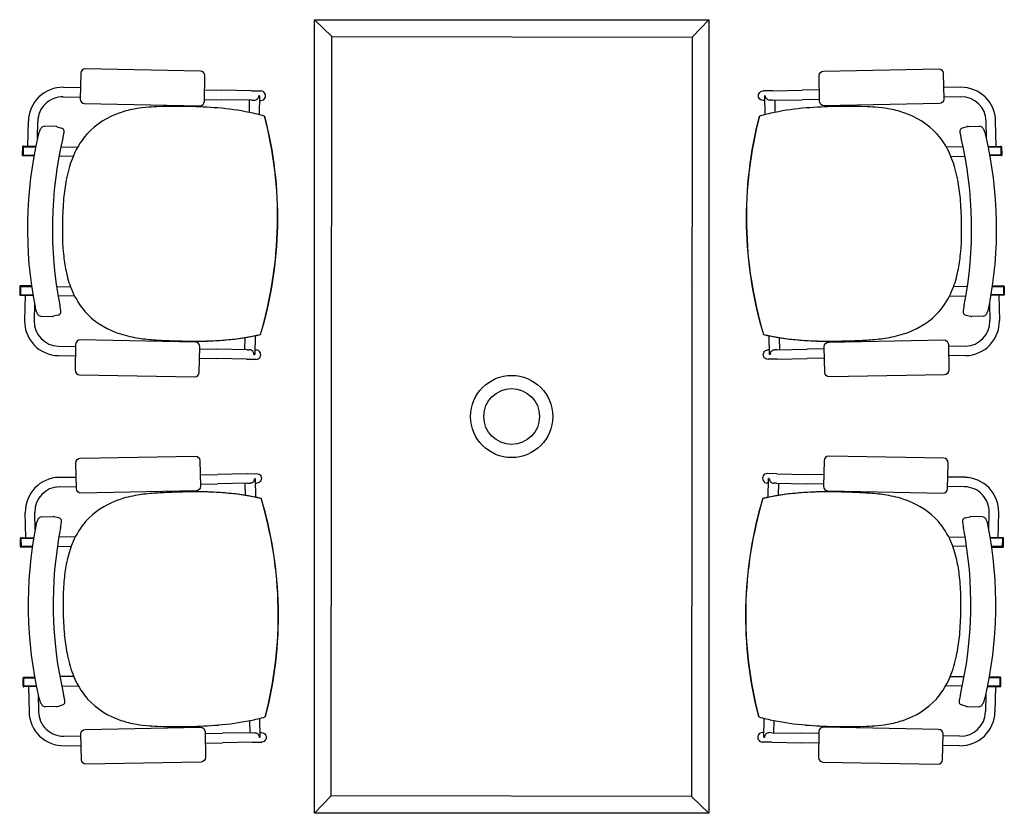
# Model space of a CAD drawing. Header units: millimetres. Extents: x -11575 to 52845, y -36266 to 23021.
# Tile 111 of 184: x 31837 to 33726, y 8394 to 9917. Entities that reach past the tile are written whole.
import ezdxf

# ---------------------------------------------------------------- set-up
doc = ezdxf.new("R2010")
doc.units = ezdxf.units.MM
doc.header["$MEASUREMENT"] = 0
doc.layers.add('GREY SCALE', color=9, linetype='Continuous', true_color=0x808080)
doc.layers.add('GREYSCALE', color=9, linetype='Continuous', lineweight=0, true_color=0x808080)

# ---------------------------------------------------------------- blocks, each defined once
blk = doc.blocks.new('FLOOR PLAN')
at = {"layer": 'GREYSCALE', "color": 0, "lineweight": -2}
for p, q in [((2402.4, 9916.9), (2435.9, 9884.8)), ((3159.3, 9916.9), (3127.2, 9883.5)), ((1954, 9814.3), (1953, 9764.7)), ((2183.7, 9818.5), (1962.7, 9822.7)), ((2191.2, 9760.2), (2192.1, 9809.8)), ((3371.9, 9760.2), (3371, 9809.8)), ((3379.4, 9818.5), (3600.5, 9822.7)), ((3609.2, 9814.3), (3610.1, 9764.7)), ((1920.5, 9769.1), (1953.1, 9768.5)), ((1920.8, 9787.3), (1953.4, 9786.7)), ((2191.6, 9782.2), (2224.7, 9781.6)), ((2281.8, 9780.5), (2224.7, 9781.6)), ((2281.8, 9780.5), (2299.8, 9780.2)), ((2295.7, 9771.2), (2295.7, 9771.2)), ((2297.1, 9771.1), (2295.7, 9771.2)), ((2297.1, 9771), (2296.4, 9734.8)), ((2297.1, 9771), (2297.1, 9771)), ((3281.3, 9780.5), (3263.3, 9780.2)), ((3266, 9771.1), (3267.4, 9771.2)), ((3266, 9771), (3266.7, 9734.8)), ((3266, 9771), (3266, 9771)), ((3267.4, 9771.2), (3267.4, 9771.2)), ((3281.3, 9780.5), (3338.4, 9781.6)), ((3371.5, 9782.2), (3338.4, 9781.6)), ((3642.3, 9787.3), (3609.7, 9786.7)), ((3642.6, 9769.1), (3610, 9768.5)), ((1961.4, 9756), (2182.5, 9751.8)), ((2191.2, 9764.1), (2224.4, 9763.4)), ((2281.5, 9762.4), (2224.4, 9763.4)), ((2277.4, 9762.4), (2277, 9739.2)), ((2281.5, 9762.4), (2286.4, 9762.3)), ((2297, 9762.1), (2299.5, 9762)), ((3266.2, 9762.1), (3263.6, 9762)), ((3281.6, 9762.4), (3276.7, 9762.3)), ((3281.6, 9762.4), (3338.7, 9763.4)), ((3285.7, 9762.4), (3286.1, 9739.2)), ((3371.9, 9764.1), (3338.7, 9763.4)), ((3601.7, 9756), (3380.6, 9751.8)), ((2306.7, 9731.9), (2306.7, 9731.9)), ((2307.1, 9731.9), (2307.1, 9731.9)), ((3256, 9731.9), (3256, 9731.9)), ((3256.4, 9731.9), (3256.4, 9731.9)), ((1852.5, 9674), (1853.4, 9722.3)), ((1870.9, 9688.9), (1871.5, 9721.9)), ((1906.2, 9712), (1884.2, 9712.4)), ((3656.9, 9712), (3678.9, 9712.4)), ((3692.2, 9688.9), (3691.6, 9721.9)), ((3710.6, 9674), (3709.7, 9722.3)), ((1906.2, 9712), (1906.2, 9712)), ((1907.9, 9711.7), (1917.5, 9709.1)), ((3655.2, 9711.7), (3645.6, 9709.1)), ((3656.9, 9712), (3656.9, 9712)), ((1919.8, 9689.7), (1919.8, 9689.7)), ((3643.4, 9689.7), (3643.4, 9689.7)), ((1842.1, 9673), (1841.8, 9657.3)), ((1843.3, 9673), (1843, 9657.3)), ((1843, 9657.2), (1843.3, 9657.2)), ((1843, 9656.1), (1864.2, 9655.7)), ((1867.6, 9673.8), (1843.3, 9674.2)), ((1843.6, 9673), (1843.3, 9657.2)), ((1867.4, 9672.6), (1843.3, 9673)), ((1843.3, 9657.2), (1864.4, 9656.8)), ((1843.6, 9673), (1867.4, 9672.6)), ((1916, 9672.8), (1947.7, 9672.3)), ((3647.1, 9672.8), (3615.4, 9672.3)), ((3695.5, 9673.8), (3719.8, 9674.2)), ((3719.5, 9673), (3695.7, 9672.6)), ((3695.7, 9672.6), (3719.8, 9673)), ((3719.8, 9657.2), (3698.7, 9656.8)), ((3720.1, 9656.1), (3699, 9655.7)), ((3719.5, 9673), (3719.8, 9657.2)), ((3719.8, 9673), (3720.1, 9657.3)), ((3720.1, 9657.2), (3719.8, 9657.2)), ((3721, 9673), (3721.3, 9657.3)), ((1939.1, 9654.3), (1912.4, 9654.8)), ((3624, 9654.3), (3650.7, 9654.8)), ((2331.6, 9522), (2331.5, 9522)), ((2331.5, 9522), (2331.6, 9522)), ((2331.5, 9522), (2331.5, 9522)), ((2331.6, 9522), (2332, 9522)), ((2331.6, 9522), (2332, 9522)), ((2331.6, 9522), (2331.6, 9522)), ((2332, 9522), (2332, 9522)), ((3231.5, 9522), (3231.1, 9522)), ((3231.1, 9522), (3231.1, 9522)), ((3231.5, 9522), (3231.1, 9522)), ((3231.5, 9522), (3231.6, 9522)), ((3231.6, 9522), (3231.5, 9522)), ((3231.5, 9522), (3231.5, 9522)), ((3231.6, 9522), (3231.6, 9522)), ((1837.1, 9405.2), (1836.8, 9389.5)), ((1838.3, 9405.2), (1838, 9389.4)), ((1859.4, 9406), (1838.3, 9406.4)), ((1838.6, 9405.2), (1838.3, 9389.4)), ((1859.6, 9404.8), (1838.3, 9405.2)), ((1838.6, 9405.2), (1859.6, 9404.8)), ((1907.7, 9405.1), (1934.3, 9404.6)), ((3121.4, 9403.4), (3121.7, 9403.4)), ((3139.2, 9403.8), (3139.6, 9403.8)), ((3655.4, 9405.1), (3628.8, 9404.6)), ((3724.5, 9405.2), (3703.5, 9404.8)), ((3703.5, 9404.8), (3724.8, 9405.2)), ((3703.7, 9406), (3724.8, 9406.4)), ((3724.5, 9405.2), (3724.8, 9389.4)), ((3724.8, 9405.2), (3725.1, 9389.4)), ((3726, 9405.2), (3726.3, 9389.5)), ((1838, 9389.4), (1838.3, 9389.4)), ((1838, 9388.2), (1862.2, 9387.8)), ((1838.3, 9389.4), (1862, 9389)), ((1847.1, 9388.1), (1846.2, 9339.8)), ((1865, 9372.1), (1864.4, 9339.5)), ((1942.3, 9386.3), (1910.6, 9386.9)), ((3620.8, 9386.3), (3652.5, 9386.9)), ((3698.1, 9372.1), (3698.8, 9339.5)), ((3725.1, 9388.2), (3700.9, 9387.8)), ((3724.8, 9389.4), (3701.1, 9389)), ((3716, 9388.1), (3716.9, 9339.8)), ((3725.1, 9389.4), (3724.8, 9389.4)), ((1866.2, 9365.8), (1866.2, 9365.8)), ((3696.9, 9365.8), (3696.9, 9365.8)), ((1877.4, 9348.1), (1899.4, 9347.7)), ((1910.8, 9350.2), (1901.1, 9347.9)), ((1901.1, 9347.9), (1901.1, 9347.9)), ((3652.3, 9350.2), (3662, 9347.9)), ((3662, 9347.9), (3662, 9347.9)), ((3685.7, 9348.1), (3663.7, 9347.7)), ((2174, 9298.2), (1952.9, 9302.4)), ((2268.9, 9307.1), (2268.5, 9283.8)), ((2288.5, 9310.8), (2287.8, 9274.5)), ((3274.6, 9310.8), (3275.3, 9274.5)), ((3294.2, 9307.1), (3294.7, 9283.8)), ((3389.1, 9298.2), (3610.2, 9302.4)), ((1911.5, 9290.5), (1944.1, 9289.9)), ((1944.2, 9294), (1943.3, 9244.4)), ((2181.4, 9239.9), (2182.4, 9289.5)), ((2182.3, 9285.4), (2215.4, 9284.8)), ((2272.5, 9283.7), (2215.4, 9284.8)), ((2272.5, 9283.7), (2277.5, 9283.7)), ((2284.6, 9280), (2284.6, 9280)), ((2288, 9283.5), (2290.5, 9283.4)), ((3275.1, 9283.5), (3272.6, 9283.4)), ((3278.6, 9280), (3278.6, 9280)), ((3290.6, 9283.7), (3285.7, 9283.7)), ((3290.6, 9283.7), (3347.7, 9284.8)), ((3380.8, 9285.4), (3347.7, 9284.8)), ((3381.7, 9239.9), (3380.8, 9289.5)), ((3618.9, 9294), (3619.8, 9244.4)), ((3651.6, 9290.5), (3619, 9289.9)), ((1911.2, 9272.4), (1943.8, 9271.8)), ((2181.9, 9267.3), (2215.1, 9266.7)), ((2272.2, 9265.6), (2215.1, 9266.7)), ((2272.2, 9265.6), (2290.2, 9265.3)), ((2286.4, 9274.4), (2287.8, 9274.4)), ((2287.8, 9274.4), (2287.8, 9274.4)), ((3290.9, 9265.6), (3273, 9265.3)), ((3275.3, 9274.4), (3275.3, 9274.4)), ((3276.7, 9274.4), (3275.3, 9274.4)), ((3290.9, 9265.6), (3348, 9266.7)), ((3381.2, 9267.3), (3348, 9266.7)), ((3651.9, 9272.4), (3619.3, 9271.8)), ((1951.7, 9235.7), (2172.7, 9231.6)), ((3611.5, 9235.7), (3390.4, 9231.6)), ((1953, 9075.5), (2174.1, 9079.7)), ((2182.8, 9071.3), (2183.7, 9021.7)), ((3380.3, 9071.3), (3379.4, 9021.7)), ((3610.1, 9075.5), (3389, 9079.7)), ((1945.6, 9017.2), (1944.6, 9066.8)), ((3617.5, 9017.2), (3618.5, 9066.8)), ((1912.6, 9038.9), (1945.2, 9039.5)), ((2183.3, 9043.9), (2216.4, 9044.6)), ((2273.6, 9045.6), (2216.4, 9044.6)), ((2273.6, 9045.6), (2291.5, 9046)), ((2287.8, 9036.8), (2289.2, 9036.8)), ((2289.2, 9036.8), (2289.2, 9036.8)), ((2289.9, 9000.5), (2289.2, 9036.7)), ((3289.6, 9045.6), (3271.6, 9046)), ((3273.2, 9000.5), (3273.9, 9036.7)), ((3273.9, 9036.8), (3273.9, 9036.8)), ((3275.3, 9036.8), (3273.9, 9036.8)), ((3289.6, 9045.6), (3346.7, 9044.6)), ((3379.8, 9043.9), (3346.7, 9044.6)), ((3650.5, 9038.9), (3618, 9039.5)), ((1912.9, 9020.7), (1945.5, 9021.3)), ((2175.3, 9013), (1954.3, 9008.8)), ((2183.6, 9025.8), (2216.8, 9026.4)), ((2273.9, 9027.5), (2216.8, 9026.4)), ((2270.3, 9004.2), (2269.8, 9027.4)), ((2273.9, 9027.5), (2278.8, 9027.6)), ((2285.9, 9031.2), (2285.9, 9031.2)), ((2289.4, 9027.8), (2291.9, 9027.8)), ((3273.8, 9027.8), (3271.3, 9027.8)), ((3277.2, 9031.2), (3277.2, 9031.2)), ((3289.2, 9027.5), (3284.3, 9027.6)), ((3289.2, 9027.5), (3346.3, 9026.4)), ((3292.9, 9004.2), (3293.3, 9027.4)), ((3379.5, 9025.8), (3346.3, 9026.4)), ((3387.8, 9013), (3608.8, 9008.8)), ((3650.2, 9020.7), (3617.6, 9021.3)), ((1848.5, 8923.1), (1847.6, 8971.4)), ((1866.3, 8939.1), (1865.7, 8971.7)), ((1878.8, 8963.1), (1900.8, 8963.5)), ((1902.4, 8963.3), (1902.4, 8963.3)), ((1912.2, 8961), (1902.4, 8963.3)), ((3651, 8961), (3660.7, 8963.3)), ((3660.7, 8963.3), (3660.7, 8963.3)), ((3684.3, 8963.1), (3662.3, 8963.5)), ((3696.8, 8939.1), (3697.4, 8971.7)), ((3714.6, 8923.1), (3715.5, 8971.4)), ((1867.5, 8945.4), (1867.5, 8945.4)), ((3695.6, 8945.4), (3695.6, 8945.4)), ((1838.5, 8906), (1838.2, 8921.7)), ((1839.4, 8923), (1863.6, 8923.4)), ((1839.7, 8906), (1839.4, 8921.8)), ((1839.4, 8921.8), (1839.7, 8921.8)), ((1839.7, 8921.8), (1863.4, 8922.2)), ((1840, 8906), (1839.7, 8921.8)), ((1943.7, 8924.9), (1911.9, 8924.3)), ((3619.4, 8924.9), (3651.2, 8924.3)), ((3723.8, 8923), (3699.5, 8923.4)), ((3723.4, 8921.8), (3699.7, 8922.2)), ((3723.1, 8906), (3723.4, 8921.8)), ((3723.7, 8921.8), (3723.4, 8921.8)), ((3723.5, 8906), (3723.8, 8921.8)), ((3724.6, 8906), (3724.9, 8921.7)), ((1860.9, 8906.4), (1839.7, 8906)), ((1860.8, 8905.2), (1839.7, 8904.8)), ((1840, 8906), (1860.9, 8906.4)), ((1909.1, 8906.1), (1935.7, 8906.6)), ((3654.1, 8906.1), (3627.4, 8906.6)), ((3723.1, 8906), (3702.2, 8906.4)), ((3702.2, 8906.4), (3723.4, 8906)), ((3702.3, 8905.2), (3723.4, 8904.8)), ((2332.9, 8789.2), (2332.8, 8789.2)), ((2332.8, 8789.2), (2332.9, 8789.2)), ((2332.8, 8789.2), (2332.8, 8789.2)), ((2332.9, 8789.2), (2333.4, 8789.2)), ((2332.9, 8789.2), (2333.4, 8789.2)), ((2332.9, 8789.2), (2332.9, 8789.2)), ((2333.4, 8789.2), (2333.4, 8789.2)), ((3230.2, 8789.2), (3229.7, 8789.2)), ((3229.7, 8789.2), (3229.7, 8789.2)), ((3230.2, 8789.2), (3229.7, 8789.2)), ((3230.2, 8789.2), (3230.3, 8789.2)), ((3230.3, 8789.2), (3230.2, 8789.2)), ((3230.2, 8789.2), (3230.2, 8789.2)), ((3230.3, 8789.2), (3230.3, 8789.2)), ((1844.4, 8655.2), (1865.5, 8655.6)), ((1844.7, 8638.2), (1844.4, 8654)), ((1844.4, 8654), (1844.7, 8654)), ((1844.7, 8654), (1865.7, 8654.4)), ((1845, 8638.2), (1844.7, 8654)), ((1940.4, 8657), (1913.8, 8656.5)), ((3622.7, 8657), (3649.3, 8656.5)), ((3718.4, 8654), (3697.4, 8654.4)), ((3718.7, 8655.2), (3697.6, 8655.6)), ((3718.1, 8638.2), (3718.4, 8654)), ((3718.4, 8638.2), (3718.7, 8654)), ((3718.7, 8654), (3718.4, 8654)), ((1843.5, 8638.2), (1843.2, 8653.9)), ((1868.8, 8638.6), (1844.7, 8638.2)), ((1869, 8637.5), (1844.7, 8637)), ((1845, 8638.2), (1868.8, 8638.6)), ((1853.8, 8637.2), (1854.7, 8588.9)), ((1917.4, 8638.4), (1949.1, 8639)), ((3645.7, 8638.4), (3614, 8639)), ((3694.1, 8637.5), (3718.4, 8637)), ((3718.1, 8638.2), (3694.3, 8638.6)), ((3694.3, 8638.6), (3718.4, 8638.2)), ((3709.3, 8637.2), (3708.4, 8588.9)), ((3719.6, 8638.2), (3719.9, 8653.9)), ((1872.3, 8622.3), (1872.9, 8589.3)), ((1921.1, 8621.5), (1921.1, 8621.5)), ((3642, 8621.5), (3642, 8621.5)), ((3690.8, 8622.3), (3690.2, 8589.3)), ((1907.6, 8599.2), (1885.6, 8598.8)), ((1907.6, 8599.2), (1907.6, 8599.2)), ((1909.3, 8599.5), (1918.9, 8602.2)), ((3653.9, 8599.5), (3644.2, 8602.2)), ((3655.5, 8599.2), (3655.5, 8599.2)), ((3655.5, 8599.2), (3677.5, 8598.8)), ((2308, 8579.3), (2308, 8579.3)), ((2308.5, 8579.3), (2308.5, 8579.3)), ((3254.7, 8579.3), (3254.7, 8579.3)), ((3255.1, 8579.3), (3255.1, 8579.3)), ((2278.8, 8548.8), (2278.4, 8572)), ((2298.5, 8540.2), (2297.8, 8576.4)), ((3264.6, 8540.2), (3265.3, 8576.4)), ((3284.3, 8548.8), (3284.8, 8572)), ((1921.9, 8542.1), (1954.5, 8542.7)), ((1955.3, 8496.9), (1954.4, 8546.5)), ((1962.8, 8555.2), (2183.8, 8559.4)), ((2192.5, 8551), (2193.5, 8501.4)), ((2192.6, 8547.2), (2225.7, 8547.8)), ((2282.9, 8548.9), (2225.7, 8547.8)), ((2282.9, 8548.9), (2287.8, 8549)), ((2298.3, 8549.1), (2300.8, 8549.2)), ((3264.8, 8549.1), (3262.3, 8549.2)), ((3280.2, 8548.9), (3275.3, 8549)), ((3280.2, 8548.9), (3337.4, 8547.8)), ((3370.5, 8547.2), (3337.4, 8547.8)), ((3370.6, 8551), (3369.6, 8501.4)), ((3600.3, 8555.2), (3379.3, 8559.4)), ((3607.8, 8496.9), (3608.7, 8546.5)), ((3641.2, 8542.1), (3608.6, 8542.7)), ((1922.2, 8523.9), (1954.8, 8524.6)), ((2193, 8529), (2226.1, 8529.6)), ((2283.2, 8530.7), (2226.1, 8529.6)), ((2283.2, 8530.7), (2301.2, 8531)), ((2298.5, 8540.1), (2297.1, 8540)), ((2297.1, 8540), (2297.1, 8540)), ((2298.5, 8540.2), (2298.5, 8540.2)), ((3279.9, 8530.7), (3261.9, 8531)), ((3264.6, 8540.2), (3264.6, 8540.2)), ((3264.6, 8540.1), (3266, 8540)), ((3266, 8540), (3266, 8540)), ((3279.9, 8530.7), (3337, 8529.6)), ((3370.2, 8529), (3337, 8529.6)), ((3640.9, 8523.9), (3608.3, 8524.6)), ((2185.1, 8492.7), (1964, 8488.6)), ((3378, 8492.7), (3599.1, 8488.6)), ((2402.4, 8394.3), (2434.5, 8427.7)), ((3159.3, 8394.3), (3125.9, 8426.4))]:
    blk.add_line(p, q, dxfattribs=at)
at = {"layer": 'GREYSCALE', "color": 0, "lineweight": -2, "ltscale": 3}
for p, q in [((2402.4, 8394.3), (2402.4, 9916.9)), ((2402.4, 9916.9), (3159.3, 9916.9)), ((3159.3, 9916.9), (3159.3, 8394.3)), ((2434.5, 8427.7), (2435.9, 9884.8)), ((2435.9, 9884.8), (3127.2, 9883.5)), ((3127.2, 9883.5), (3125.9, 8426.4)), ((3125.9, 8426.4), (2434.5, 8427.7)), ((3159.3, 8394.3), (2402.4, 8394.3))]:
    blk.add_line(p, q, dxfattribs=at)
at = {"layer": 'GREYSCALE', "color": 0, "lineweight": -2}
for radius in [78.9, 53.5]:
    blk.add_circle((2780.9, 9155.6), radius, dxfattribs=at)
for centre, radius, start, end in [((1919.6, 9721), 66.2, 88.9265, 178.9265), ((1919.6, 9721), 48.1, 88.9265, 178.9265), ((2286.4, 9771.5), 9.3, 320.9874, 357.9711), ((2287.6, 9771.2), 9.56, 358.9475, 359.7303), ((3275.5, 9771.2), 9.56, 180.2697, 181.0525), ((3276.7, 9771.5), 9.3, 182.0289, 219.0126), ((3643.5, 9721), 66.2, 1.0735, 91.0735), ((3643.5, 9721), 48.1, 1.0735, 91.0735), ((2118.2, 9312.9), 437.4, 91.6736, 94.4417), ((2131, 8912.5), 837.9, 90.1534, 91.7475), ((2135.4, 8120.4), 1630, 89.0925, 90.2359), ((2148.1, 8910.1), 840.3, 85.3044, 89.1073), ((3415, 8910.1), 840.3, 90.8927, 94.6956), ((3427.7, 8120.4), 1630, 89.7641, 90.9075), ((3432.2, 8912.5), 837.9, 88.2525, 89.8466), ((3444.9, 9312.9), 437.4, 85.5583, 88.3264), ((2076.7, 9595), 151.1, 108.1843, 137.222), ((2091.1, 9552.8), 195.7, 99.2671, 108.338), ((2105.4, 9469.5), 280.2, 94.3147, 99.3977), ((2174.3, 9226.1), 523.2, 78.6185, 85.3302), ((2191.2, 9318.7), 429, 74.3859, 78.3839), ((1556.3, 9536.6), 775.4, 358.9261, 14.5947), ((1557.2, 9536.5), 774.9, 358.9265, 14.6045), ((4005.9, 9536.5), 774.9, 165.3955, 181.0735), ((4006.8, 9536.6), 775.4, 165.4053, 181.0739), ((3371.9, 9318.7), 429, 101.6161, 105.6141), ((3388.8, 9226.1), 523.2, 94.6698, 101.3815), ((3457.7, 9469.5), 280.2, 80.6023, 85.6853), ((3472, 9552.8), 195.7, 71.662, 80.7329), ((3486.4, 9595), 151.1, 42.778, 71.8157), ((1884.3, 9705), 7.45, 105.0289, 128.8658), ((1884.1, 9705.5), 6.85, 89.0641, 104.6131), ((3679, 9705.5), 6.85, 75.3869, 90.9359), ((3678.8, 9705), 7.45, 51.1342, 74.9711), ((2636.6, 9516.1), 784.9, 166.812, 191.041), ((1930.8, 9681.5), 60, 160.729, 166.8631), ((1915.7, 9686.8), 44, 155.9491, 160.6912), ((1902.8, 9692.5), 29.9, 152.0682, 155.8404), ((1892.1, 9698.3), 17.8, 142.723, 152.4252), ((1886.1, 9702.8), 10.2, 128.9502, 142.5963), ((1906.1, 9705.3), 6.68, 74.5299, 88.8862), ((1915.8, 9703.1), 6.23, 16.0111, 74.3109), ((1725.8, 9736.3), 199.5, 347.412, 348.2764), ((1816.3, 9717.6), 107.1, 348.2346, 349.6353), ((1875.5, 9706.8), 46.9, 349.6217, 351.6847), ((1914.6, 9702.7), 7.53, 359.9191, 16.0863), ((1896.7, 9703.8), 25.5, 351.5581, 354.8684), ((1909.9, 9702.6), 12.2, 354.8025, 0.4001), ((2080, 9597.2), 152, 138.6539, 159.8734), ((3483.2, 9597.2), 152, 20.1266, 41.3461), ((3648.5, 9702.7), 7.53, 163.9137, 180.0809), ((3653.2, 9702.6), 12.2, 179.5999, 185.1975), ((3666.4, 9703.8), 25.5, 185.1316, 188.4419), ((3687.6, 9706.8), 46.9, 188.3153, 190.3783), ((3647.3, 9703.1), 6.23, 105.6891, 163.9889), ((3746.8, 9717.6), 107.1, 190.3647, 191.7654), ((3837.3, 9736.3), 199.5, 191.7236, 192.588), ((3657, 9705.3), 6.68, 91.1138, 105.4701), ((3677, 9702.8), 10.2, 37.4037, 51.0498), ((3671, 9698.3), 17.8, 27.5748, 37.277), ((3660.3, 9692.5), 29.9, 24.1596, 27.9318), ((3647.4, 9686.8), 44, 19.3088, 24.0509), ((3632.3, 9681.5), 60, 13.1369, 19.271), ((2926.6, 9516.1), 784.9, 348.959, 13.188), ((2663.6, 9515.6), 764, 166.8281, 191.0249), ((1627.3, 9758.2), 300.4, 346.8112, 347.4321), ((3935.8, 9758.2), 300.4, 192.5679, 193.1888), ((2899.5, 9515.6), 764, 348.9751, 13.1719), ((1843, 9657.3), 1.21, 178.9265, 268.9265), ((1843.3, 9673), 1.21, 88.9265, 178.9265), ((3719.8, 9673), 1.21, 1.0735, 91.0735), ((3720.1, 9657.3), 1.21, 271.0735, 1.0735), ((2161.5, 9565.8), 239.4, 159.5209, 169.3537), ((3401.6, 9565.8), 239.4, 10.6463, 20.4791), ((2290, 9541), 370.3, 169.269, 174.9366), ((3273.1, 9541), 370.3, 5.0634, 10.731), ((2542.5, 9519.9), 623.7, 175.0477, 179.0922), ((3020.6, 9519.9), 623.7, 0.9078, 4.9523), ((2571.2, 9515.9), 652.5, 178.7823, 181.1843), ((2991.9, 9515.9), 652.5, 358.8157, 1.2177), ((1556.2, 9536.6), 775.4, 343.2584, 358.9268), ((1556.3, 9536.6), 775.4, 343.2584, 358.9268), ((1557.2, 9536.5), 774.9, 343.2485, 358.9266), ((4005.9, 9536.5), 774.9, 181.0734, 196.7515), ((4006.8, 9536.6), 775.4, 181.0732, 196.7416), ((4006.9, 9536.6), 775.4, 181.0732, 196.7416), ((2347.9, 9509.4), 429.2, 180.936, 186.2036), ((3215.2, 9509.4), 429.2, 353.7964, 359.064), ((2205.8, 9493.6), 286.1, 186.1307, 192.6925), ((3357.3, 9493.6), 286.1, 347.3075, 353.8693), ((2120.2, 9473.6), 198.3, 192.4771, 203.1261), ((3442.9, 9473.6), 198.3, 336.8739, 347.5229), ((1838.3, 9405.2), 1.21, 88.9265, 178.9265), ((2068.5, 9450.8), 141.7, 202.8722, 221.2734), ((3494.7, 9450.8), 141.7, 318.7266, 337.1278), ((3724.8, 9405.2), 1.21, 1.0735, 91.0735), ((1838, 9389.5), 1.21, 178.9265, 268.9265), ((3725.1, 9389.5), 1.21, 271.0735, 1.0735), ((1924.6, 9377.1), 59.5, 190.9626, 197.1543), ((1908.5, 9372.1), 42.7, 197.0808, 201.9625), ((1895.7, 9366.9), 28.8, 201.984, 205.9273), ((1888.4, 9363.3), 20.7, 205.816, 210.8836), ((1909.3, 9356.3), 6.28, 283.7183, 350.7242), ((1635.3, 9315.1), 283.8, 10.081, 11.0511), ((1769.4, 9339), 147.5, 8.9675, 10.0698), ((1846.8, 9351.1), 69.2, 7.0459, 9.0332), ((1881.8, 9355.5), 33.9, 4.3976, 6.9727), ((1906.9, 9356.8), 8.76, 349.9847, 358.9295), ((1899.7, 9356.9), 16, 359.1984, 4.2965), ((2074.8, 9459.9), 152.6, 222.2672, 249.5736), ((3488.3, 9459.9), 152.6, 290.4264, 317.7328), ((3681.3, 9355.5), 33.9, 173.0273, 175.6024), ((3663.4, 9356.9), 16, 175.7035, 180.8016), ((3656.2, 9356.8), 8.76, 181.0705, 190.0153), ((3653.8, 9356.3), 6.28, 189.2758, 256.2817), ((3716.3, 9351.1), 69.2, 170.9668, 172.9541), ((3793.7, 9339), 147.5, 169.9302, 171.0325), ((3927.9, 9315.1), 283.8, 168.9489, 169.919), ((3674.7, 9363.3), 20.7, 329.1164, 334.184), ((3667.4, 9366.9), 28.8, 334.0727, 338.016), ((3654.6, 9372.1), 42.7, 338.0375, 342.9192), ((3638.5, 9377.1), 59.5, 342.8457, 349.0374), ((1912.4, 9338.6), 66.2, 178.9265, 268.9265), ((1912.4, 9338.6), 48.1, 178.9265, 268.9265), ((1881.8, 9359.3), 13, 210.7123, 219.8212), ((1878.6, 9356.6), 8.76, 219.5197, 236.0357), ((1877.6, 9355.1), 6.97, 235.9805, 268.6378), ((1899.5, 9354.4), 6.68, 268.9603, 283.3271), ((3650.7, 9338.6), 48.1, 271.0735, 1.0735), ((3650.7, 9338.6), 66.2, 271.0735, 1.0735), ((3663.6, 9354.4), 6.68, 256.6729, 271.0397), ((3685.5, 9355.1), 6.97, 271.3622, 304.0195), ((3684.5, 9356.6), 8.76, 303.9643, 320.4803), ((3681.3, 9359.3), 13, 320.1788, 329.2877), ((2092.5, 9508.3), 204, 249.666, 260.0159), ((3470.6, 9508.3), 204, 279.9841, 290.334), ((2116.2, 9642.7), 340.6, 260.0021, 265.5244), ((2150.3, 10066.7), 765.9, 265.4613, 267.7503), ((2181.4, 10723.1), 1423, 267.534, 268.8437), ((2182.1, 10719.1), 1419.1, 267.8615, 268.3462), ((2172.6, 10316), 1015.8, 268.2255, 270.1482), ((2171.3, 10194.2), 894, 268.8101, 271.1738), ((2171.4, 10138.4), 838.3, 268.8013, 272.2228), ((2173.6, 10064.9), 764.7, 270.1211, 272.516), ((2178.5, 9917.8), 617.6, 271.0297, 275.508), ((2180.9, 9886.6), 586.2, 272.2489, 275.5185), ((2181.4, 9890), 589.7, 272.5018, 275.0017), ((2195.1, 9751.1), 450.1, 274.8032, 283.3746), ((2195.8, 9745.7), 444.6, 275.3588, 283.4013), ((2195.6, 9746.3), 445.2, 275.4343, 283.3944), ((3368, 9751.1), 450.1, 256.6254, 265.1968), ((3367.3, 9745.7), 444.6, 256.5987, 264.6412), ((3367.5, 9746.3), 445.2, 256.6056, 264.5657), ((3384.6, 9917.8), 617.6, 264.492, 268.9703), ((3382.2, 9886.6), 586.2, 264.4815, 267.7511), ((3381.7, 9890), 589.7, 264.9983, 267.4982), ((3389.5, 10064.9), 764.7, 267.484, 269.8789), ((3391.7, 10138.4), 838.3, 267.7772, 271.1987), ((3391.8, 10194.2), 894, 268.8262, 271.1899), ((3390.5, 10316), 1015.8, 269.8518, 271.7745), ((3381.7, 10723.1), 1423, 271.1563, 272.466), ((3381, 10719.1), 1419.1, 271.6538, 272.1385), ((3412.8, 10066.7), 765.9, 272.2497, 274.5387), ((3446.9, 9642.7), 340.6, 274.4756, 279.9979), ((2277.1, 9274.4), 9.32, 359.9132, 36.8343), ((3286, 9274.4), 9.32, 143.1657, 180.0868), ((2278.7, 9274.7), 9.08, 358.1019, 358.9263), ((3284.4, 9274.7), 9.08, 181.0737, 181.8981), ((1913.8, 8972.6), 66.2, 91.0735, 181.0735), ((2278.5, 9036.8), 9.32, 323.1657, 0.0868), ((2280.1, 9036.5), 9.08, 1.0737, 1.8981), ((3283, 9036.5), 9.08, 178.1019, 178.9263), ((3284.6, 9036.8), 9.32, 179.9132, 216.8343), ((3649.3, 8972.6), 66.2, 358.9265, 88.9265), ((1913.8, 8972.6), 48.1, 91.0735, 181.0735), ((3649.3, 8972.6), 48.1, 358.9265, 88.9265), ((2076.2, 8851.3), 152.6, 110.4264, 137.7328), ((2093.9, 8803), 204, 99.9841, 110.334), ((2117.6, 8668.5), 340.6, 94.4756, 99.9979), ((2151.6, 8244.5), 765.9, 92.2497, 94.5387), ((2182.8, 7588.1), 1423, 91.1563, 92.466), ((2183.4, 7592.1), 1419.1, 91.6538, 92.1385), ((2173.9, 7995.3), 1015.8, 89.8518, 91.7745), ((2172.7, 8117), 894, 88.8262, 91.1899), ((2172.8, 8172.8), 838.3, 87.7772, 91.1987), ((2174.9, 8246.4), 764.7, 87.484, 89.8789), ((2179.9, 8393.4), 617.6, 84.492, 88.9703), ((2182.3, 8424.7), 586.2, 84.4815, 87.7511), ((2182.8, 8421.2), 589.7, 84.9983, 87.4982), ((2196.5, 8560.2), 450.1, 76.6254, 85.1968), ((2197.2, 8565.5), 444.6, 76.5987, 84.6412), ((2197, 8565), 445.2, 76.6056, 84.5657), ((1557.6, 8774.7), 775.4, 1.0732, 16.7416), ((1557.7, 8774.7), 775.4, 1.0732, 16.7416), ((1558.6, 8774.7), 774.9, 1.0734, 16.7515), ((4004.5, 8774.7), 774.9, 163.2485, 178.9266), ((4005.4, 8774.7), 775.4, 163.2584, 178.9268), ((4005.5, 8774.7), 775.4, 163.2584, 178.9268), ((3366.6, 8560.2), 450.1, 94.8032, 103.3746), ((3366, 8565.5), 444.6, 95.3588, 103.4013), ((3366.1, 8565), 445.2, 95.4343, 103.3944), ((3383.2, 8393.4), 617.6, 91.0297, 95.508), ((3380.8, 8424.7), 586.2, 92.2489, 95.5185), ((3380.3, 8421.2), 589.7, 92.5018, 95.0017), ((3388.2, 8246.4), 764.7, 90.1211, 92.516), ((3390.3, 8172.8), 838.3, 88.8013, 92.2228), ((3390.5, 8117), 894, 88.8101, 91.1738), ((3389.2, 7995.3), 1015.8, 88.2255, 90.1482), ((3380.3, 7588.1), 1423, 87.534, 88.8437), ((3379.7, 7592.1), 1419.1, 87.8615, 88.3462), ((3411.5, 8244.5), 765.9, 85.4613, 87.7503), ((3445.5, 8668.5), 340.6, 80.0021, 85.5244), ((3469.3, 8803), 204, 69.666, 80.0159), ((3486.9, 8851.3), 152.6, 42.2672, 69.5736), ((1897.1, 8944.3), 28.8, 154.0727, 158.016), ((1889.7, 8947.9), 20.7, 149.1164, 154.184), ((1883.1, 8951.9), 13, 140.1788, 149.2877), ((1879.9, 8954.6), 8.76, 123.9643, 140.4803), ((1878.9, 8956.1), 6.97, 91.3622, 124.0195), ((1900.9, 8956.8), 6.68, 76.6729, 91.0397), ((1910.7, 8954.9), 6.28, 9.2758, 76.2817), ((3652.4, 8954.9), 6.28, 103.7183, 170.7242), ((3662.2, 8956.8), 6.68, 88.9603, 103.3271), ((3684.2, 8956.1), 6.97, 55.9805, 88.6378), ((3683.2, 8954.6), 8.76, 39.5197, 56.0357), ((3680, 8951.9), 13, 30.7123, 39.8212), ((3673.4, 8947.9), 20.7, 25.816, 30.8836), ((3666, 8944.3), 28.8, 21.984, 25.9273), ((2637.9, 8795.1), 784.9, 168.959, 193.188), ((1925.9, 8934.1), 59.5, 162.8457, 169.0374), ((1909.9, 8939.1), 42.7, 158.0375, 162.9192), ((2665, 8795.6), 764, 168.9751, 193.1719), ((1636.6, 8996.1), 283.8, 348.9489, 349.919), ((1770.8, 8972.2), 147.5, 349.9302, 351.0325), ((1848.1, 8960.1), 69.2, 350.9668, 352.9541), ((1883.2, 8955.7), 33.9, 353.0273, 355.6024), ((1908.2, 8954.4), 8.76, 1.0705, 10.0153), ((1901, 8954.3), 16, 355.7035, 0.8016), ((2069.8, 8860.4), 141.7, 138.7266, 157.1278), ((3493.3, 8860.4), 141.7, 22.8722, 41.2734), ((2898.1, 8795.6), 764, 346.8281, 11.0249), ((3654.9, 8954.4), 8.76, 169.9847, 178.9295), ((3662.1, 8954.3), 16, 179.1984, 184.2965), ((3680, 8955.7), 33.9, 184.3976, 186.9727), ((3715, 8960.1), 69.2, 187.0459, 189.0332), ((3792.3, 8972.2), 147.5, 188.9675, 190.0698), ((3926.5, 8996.1), 283.8, 190.081, 191.0511), ((2925.2, 8795.1), 784.9, 346.812, 11.041), ((3653.2, 8939.1), 42.7, 17.0808, 21.9625), ((3637.2, 8934.1), 59.5, 10.9626, 17.1543), ((1839.4, 8921.8), 1.21, 91.0735, 181.0735), ((3723.7, 8921.8), 1.21, 358.9265, 88.9265), ((1839.7, 8906), 1.21, 181.0735, 271.0735), ((2121.6, 8837.6), 198.3, 156.8739, 167.5229), ((3441.5, 8837.6), 198.3, 12.4771, 23.1261), ((3723.4, 8906), 1.21, 268.9265, 358.9265), ((2207.1, 8817.6), 286.1, 167.3075, 173.8693), ((3356, 8817.6), 286.1, 6.1307, 12.6925), ((2349.3, 8801.8), 429.2, 173.7964, 179.064), ((3213.8, 8801.8), 429.2, 0.936, 6.2036), ((2572.5, 8795.3), 652.5, 178.8157, 181.2177), ((2990.6, 8795.3), 652.5, 358.7823, 1.1843), ((1557.7, 8774.7), 775.4, 345.4053, 1.0739), ((1558.6, 8774.7), 774.9, 345.3955, 1.0735), ((4004.5, 8774.7), 774.9, 178.9265, 194.6045), ((4005.4, 8774.7), 775.4, 178.9261, 194.5947), ((2543.9, 8791.3), 623.7, 180.9078, 184.9523), ((3019.3, 8791.3), 623.7, 355.0477, 359.0922), ((2291.3, 8770.2), 370.3, 185.0634, 190.731), ((3271.8, 8770.2), 370.3, 349.269, 354.9366), ((2162.9, 8745.5), 239.4, 190.6463, 200.4791), ((3400.2, 8745.5), 239.4, 339.5209, 349.3537), ((1844.4, 8653.9), 1.21, 91.0735, 181.0735), ((2081.3, 8714), 152, 200.1266, 221.3461), ((3481.8, 8714), 152, 318.6539, 339.8734), ((3718.7, 8653.9), 1.21, 358.9265, 88.9265), ((1844.7, 8638.2), 1.21, 181.0735, 271.0735), ((3718.4, 8638.2), 1.21, 268.9265, 358.9265), ((1628.6, 8553), 300.4, 12.5679, 13.1888), ((1727.2, 8574.9), 199.5, 11.7236, 12.588), ((3836, 8574.9), 199.5, 167.412, 168.2764), ((3934.5, 8553), 300.4, 166.8112, 167.4321), ((1932.2, 8629.7), 60, 193.1369, 199.271), ((1917, 8624.4), 44, 199.3088, 204.0509), ((1904.2, 8618.7), 29.9, 204.1596, 207.9318), ((1893.5, 8612.9), 17.8, 207.5748, 217.277), ((1887.4, 8608.4), 10.2, 217.4037, 231.0498), ((1885.7, 8606.2), 7.45, 231.1342, 254.9711), ((1885.5, 8605.7), 6.85, 255.3869, 270.9359), ((1907.5, 8605.9), 6.68, 271.1138, 285.4701), ((1917.2, 8608.1), 6.23, 285.6891, 343.9889), ((1817.6, 8593.6), 107.1, 10.3647, 11.7654), ((1876.9, 8604.4), 46.9, 8.3153, 10.3783), ((1916, 8608.5), 7.53, 343.9137, 0.0809), ((1898.1, 8607.4), 25.5, 5.1316, 8.4419), ((1911.2, 8608.6), 12.2, 359.5999, 5.1975), ((2078.1, 8716.2), 151.1, 222.778, 251.8157), ((3485, 8716.2), 151.1, 288.1843, 317.222), ((3651.9, 8608.6), 12.2, 174.8025, 180.4001), ((3647.2, 8608.5), 7.53, 179.9191, 196.0863), ((3665.1, 8607.4), 25.5, 171.5581, 174.8684), ((3686.2, 8604.4), 46.9, 169.6217, 171.6847), ((3645.9, 8608.1), 6.23, 196.0111, 254.3109), ((3745.5, 8593.6), 107.1, 168.2346, 169.6353), ((3655.6, 8605.9), 6.68, 254.5299, 268.8862), ((3677.6, 8605.7), 6.85, 269.0641, 284.6131), ((3677.4, 8606.2), 7.45, 285.0289, 308.8658), ((3675.7, 8608.4), 10.2, 308.9502, 322.5963), ((3669.6, 8612.9), 17.8, 322.723, 332.4252), ((3658.9, 8618.7), 29.9, 332.0682, 335.8404), ((3646.1, 8624.4), 44, 335.9491, 340.6912), ((3631, 8629.7), 60, 340.729, 346.8631), ((1921, 8590.2), 66.2, 181.0735, 271.0735), ((1921, 8590.2), 48.1, 181.0735, 271.0735), ((2192.6, 8992.5), 429, 281.6161, 285.6141), ((3370.5, 8992.5), 429, 254.3859, 258.3839), ((3642.1, 8590.2), 66.2, 268.9265, 358.9265), ((3642.1, 8590.2), 48.1, 268.9265, 358.9265), ((2092.5, 8758.4), 195.7, 251.662, 260.7329), ((2106.8, 8841.7), 280.2, 260.6023, 265.6853), ((2119.5, 8998.3), 437.4, 265.5583, 268.3264), ((2132.3, 9398.7), 837.9, 268.2525, 269.8466), ((2136.8, 10190.8), 1630, 269.7641, 270.9075), ((2149.5, 9401.1), 840.3, 270.8927, 274.6956), ((2175.7, 9085.2), 523.2, 274.6698, 281.3815), ((3387.4, 9085.2), 523.2, 258.6185, 265.3302), ((3413.6, 9401.1), 840.3, 265.3044, 269.1073), ((3426.3, 10190.8), 1630, 269.0925, 270.2359), ((3430.8, 9398.7), 837.9, 270.1534, 271.7475), ((3443.6, 8998.3), 437.4, 271.6736, 274.4417), ((3456.4, 8841.7), 280.2, 274.3147, 279.3977), ((3470.6, 8758.4), 195.7, 279.2671, 288.338), ((2287.8, 8539.7), 9.3, 2.0289, 39.0126), ((3275.3, 8539.7), 9.3, 140.9874, 177.9711), ((2288.9, 8540), 9.56, 0.2697, 1.0525), ((3274.2, 8540), 9.56, 178.9475, 179.7303)]:
    blk.add_arc(centre, radius, start, end, dxfattribs=at)
for centre, major_axis, ratio, start_param, end_param in [((1962.6, 9814.1), (-5.99, 6.22), 0.992436, -0.781602, 0.781602), ((2183.5, 9809.9), (-6.22, -5.99), 0.992436, 2.359991, 3.923195), ((2299.6, 9771.1), (-0.17, -9.07), 0.999507, 0, 3.141593), ((1961.6, 9764.6), (-6.22, -5.99), 0.992436, -0.781602, 0.781602), ((2182.6, 9760.4), (-5.99, 6.22), 0.992436, 2.359991, 3.923195), ((2286.6, 9771.3), (0.17, 9.07), 0.999507, 3.141593, 4.052444), ((1952.8, 9293.8), (5.99, -6.22), 0.992436, 2.359991, 3.923195), ((2173.7, 9289.6), (6.22, 5.99), 0.992436, -0.781602, 0.781602), ((2277.3, 9274.6), (-0.17, -9.07), 0.999507, 2.230741, 3.141593), ((2290.3, 9274.3), (-0.17, -9.07), 0.999507, 0, 3.141593), ((1951.9, 9244.3), (6.22, 5.99), 0.992436, 2.359991, 3.923195), ((2172.8, 9240.2), (5.99, -6.22), 0.992436, -0.781602, 0.781602), ((3388.9, 9071), (-5.99, 6.22), 0.992436, -0.781602, 0.781602), ((3609.9, 9066.9), (-6.22, -5.99), 0.992436, 2.359991, 3.923195), ((3271.4, 9036.9), (0.17, 9.07), 0.999507, 0, 3.141593), ((3284.5, 9036.6), (0.17, 9.07), 0.999507, 2.230741, 3.141593), ((3388, 9021.6), (-6.22, -5.99), 0.992436, -0.781602, 0.781602), ((3608.9, 9017.4), (-5.99, 6.22), 0.992436, 2.359991, 3.923195), ((3379.2, 8550.8), (5.99, -6.22), 0.992436, 2.359991, 3.923195), ((3262.1, 8540.1), (0.17, 9.07), 0.999507, 0, 3.141593), ((3275.1, 8539.9), (-0.17, -9.07), 0.999507, 3.141593, 4.052444), ((3600.1, 8546.6), (6.22, 5.99), 0.992436, -0.781602, 0.781602), ((3378.2, 8501.3), (6.22, 5.99), 0.992436, 2.359991, 3.923195), ((3599.2, 8497.2), (5.99, -6.22), 0.992436, -0.781602, 0.781602)]:
    blk.add_ellipse(centre, major_axis=major_axis, ratio=ratio, start_param=start_param, end_param=end_param, dxfattribs=at)
at = {"layer": 'GREYSCALE', "color": 0, "lineweight": -2, "extrusion": (0, 0, -1)}
for centre, major_axis, ratio, start_param, end_param in [((3379.6, 9809.9), (6.22, -5.99), 0.992436, 2.359991, 3.923195), ((3600.5, 9814.1), (5.99, 6.22), 0.992436, -0.781602, 0.781602), ((3263.5, 9771.1), (0.17, -9.07), 0.999507, 0, 3.141593), ((3276.5, 9771.3), (-0.17, 9.07), 0.999507, 3.141593, 4.052444), ((3380.5, 9760.4), (5.99, 6.22), 0.992436, 2.359991, 3.923195), ((3601.5, 9764.6), (6.22, -5.99), 0.992436, -0.781602, 0.781602), ((3389.4, 9289.6), (-6.22, 5.99), 0.992436, -0.781602, 0.781602), ((3610.3, 9293.8), (-5.99, -6.22), 0.992436, 2.359991, 3.923195), ((3272.8, 9274.3), (0.17, -9.07), 0.999507, 0, 3.141593), ((3285.8, 9274.6), (0.17, -9.07), 0.999507, 2.230741, 3.141593), ((3390.3, 9240.2), (-5.99, -6.22), 0.992436, -0.781602, 0.781602), ((3611.2, 9244.3), (-6.22, 5.99), 0.992436, 2.359991, 3.923195), ((1953.3, 9066.9), (6.22, -5.99), 0.992436, 2.359991, 3.923195), ((2174.2, 9071), (5.99, 6.22), 0.992436, -0.781602, 0.781602), ((2291.7, 9036.9), (-0.17, 9.07), 0.999507, 0, 3.141593), ((1954.2, 9017.4), (5.99, 6.22), 0.992436, 2.359991, 3.923195), ((2175.1, 9021.6), (6.22, -5.99), 0.992436, -0.781602, 0.781602), ((2278.7, 9036.6), (-0.17, 9.07), 0.999507, 2.230741, 3.141593), ((2183.9, 8550.8), (-5.99, -6.22), 0.992436, 2.359991, 3.923195), ((1963, 8546.6), (-6.22, 5.99), 0.992436, -0.781602, 0.781602), ((2288, 8539.9), (0.17, -9.07), 0.999507, 3.141593, 4.052444), ((2301, 8540.1), (-0.17, 9.07), 0.999507, 0, 3.141593), ((1963.9, 8497.2), (-5.99, -6.22), 0.992436, -0.781602, 0.781602), ((2184.9, 8501.3), (-6.22, 5.99), 0.992436, 2.359991, 3.923195)]:
    blk.add_ellipse(centre, major_axis=major_axis, ratio=ratio, start_param=start_param, end_param=end_param, dxfattribs=at)

msp = doc.modelspace()

# ---------------------------------------------------------------- block references
at = {"layer": 'GREY SCALE'}
msp.add_blockref('FLOOR PLAN', (30000, 0), dxfattribs=at)

doc.saveas('drawing.dxf')
